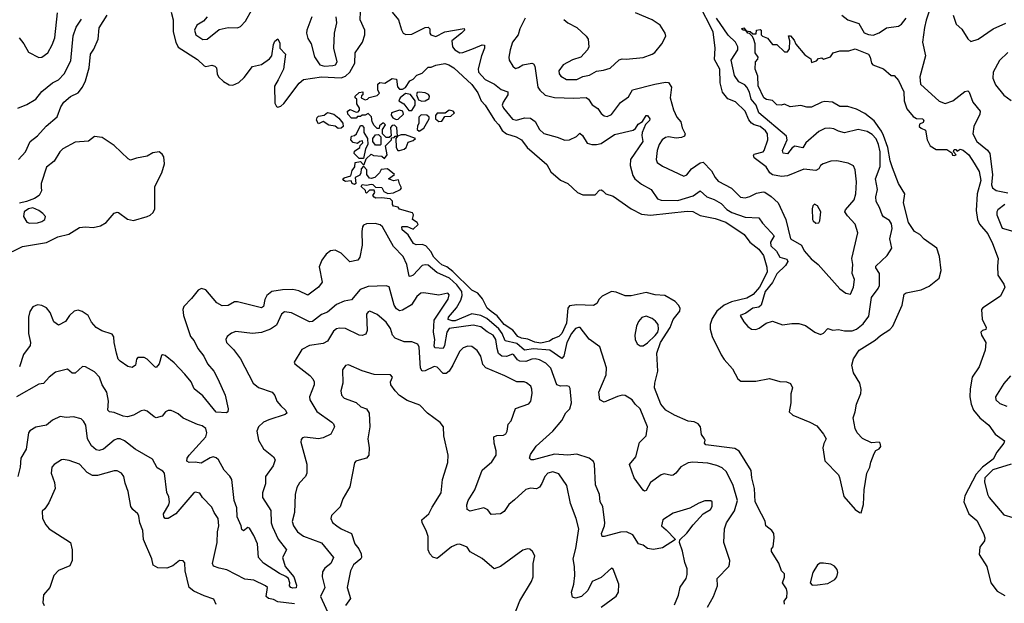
# Model space of a CAD drawing. Extents: x 2199565 to 2323334, y 894172 to 1018966.
# Tile 180 of 256: x 2228827 to 2235378, y 966200 to 970085. Entities that reach past the tile are written whole.
import ezdxf

# ---------------------------------------------------------------- set-up
doc = ezdxf.new("R2010")
doc.units = 0

msp = doc.modelspace()

# ---------------------------------------------------------------- linework, layer by layer
at = {"layer": '0CON10XD'}
for points in [[(2229834.4, 970135), (2229847.5, 970085), (2229848.8, 970005), (2229865.7, 969935), (2229881.2, 969901.2), (2230009.1, 969819.1), (2230055, 969778.6), (2230065, 969774.4), (2230105, 969781.2), (2230125.9, 969775.9), (2230135.4, 969765), (2230140.5, 969725), (2230150, 969705), (2230182.8, 969672.8), (2230221.4, 969651.4), (2230245, 969650), (2230285, 969667.1), (2230319.9, 969700.1), (2230375, 969774.4), (2230435, 969787.7), (2230490, 969825), (2230505.4, 969845), (2230515, 969920), (2230525, 969941.2), (2230545, 969957.5), (2230558.5, 969928.5), (2230557.1, 969895), (2230596, 969855), (2230583.1, 969755), (2230546.8, 969685), (2230523.3, 969643.3), (2230525, 969530), (2230535, 969506.7), (2230545, 969502.5), (2230565, 969510), (2230585, 969527.5), (2230687.2, 969662.8), (2230715, 969685.7), (2230835, 969705.4), (2230965, 969699), (2230995, 969709), (2231023.5, 969736.5), (2231055.7, 969795), (2231059.1, 969865), (2231108.2, 969935), (2231122.6, 969985), (2231122.5, 970015), (2231093.1, 970085), (2231098.8, 970245)], [(2228823.8, 969965), (2228855, 969923.3), (2228885, 969868), (2228955, 969832.9), (2228975, 969835.6), (2229014.3, 969865), (2229041.8, 969918.2), (2229059.5, 969965), (2229078.9, 970131.1)], [(2230075, 970103.8), (2230048.8, 970075), (2230005, 970048), (2229990, 970015), (2229998.6, 969985), (2230045, 969953.6), (2230075, 969955.6), (2230155, 970020), (2230215, 970032.9), (2230275, 970031.4), (2230295, 970039.2), (2230328.9, 970075), (2230370.3, 970149.7)], [(2231305.6, 970135), (2231347.5, 970085), (2231367, 970017), (2231379.2, 969995), (2231396.4, 969986.4), (2231435, 969988.5), (2231525, 970033.6), (2231545, 970035.6), (2231555.7, 970025), (2231556.5, 969995), (2231563.5, 969985), (2231595, 969972.7), (2231655, 970003.1), (2231785, 970025.8), (2231785.4, 970015), (2231767.3, 969995), (2231702.3, 969945), (2231707.1, 969905), (2231721.1, 969885), (2231755, 969865.4), (2231775, 969866.9), (2231847.1, 969892.9), (2231905, 969916.9), (2231920.6, 969915), (2231920.3, 969895), (2231899.5, 969845), (2231877.8, 969757.8), (2231880.7, 969735), (2231925, 969687.1), (2231986, 969656), (2232031, 969621), (2232074.6, 969604.6), (2232075.3, 969585), (2232042.7, 969535), (2232037.9, 969515), (2232047.1, 969495), (2232105, 969423.3), (2232133.2, 969416.8), (2232185, 969432.1), (2232225, 969429.5), (2232257.4, 969407.4), (2232285, 969352.9), (2232315, 969327.5), (2232403.8, 969303.8), (2232455, 969282.9), (2232485.5, 969284.5), (2232532.7, 969307.3), (2232555, 969328.6), (2232571.4, 969315), (2232602.1, 969262.1), (2232633.8, 969253.8), (2232665, 969253.1), (2232695, 969261.3), (2232785, 969320), (2232909.6, 969350.4), (2232925, 969360.6), (2232941.2, 969388.8), (2232971.7, 969408.3), (2232995, 969446.4), (2233005, 969447.5), (2233020.3, 969425), (2233017.2, 969412.8), (2232991.8, 969388.3), (2232969.3, 969335), (2232966.3, 969315), (2232972.5, 969275), (2232891.8, 969155), (2232888.2, 969115), (2232907, 969047), (2232920, 969025), (2232965, 968989.4), (2233029.2, 968955), (2233071.5, 968891.5), (2233095, 968883.2), (2233205, 968881.6), (2233308.1, 968911.9), (2233355, 968944.6), (2233399.1, 968905), (2233447.7, 968887.7), (2233495, 968860.3), (2233532, 968822), (2233565, 968802.5), (2233655, 968770.6), (2233745.4, 968765.4), (2233769.8, 968729.8), (2233827.6, 968667.6), (2233846.3, 968645), (2233823, 968605), (2233825, 968580), (2233861.6, 968545), (2233884.1, 968505), (2233931.3, 968491.3), (2233937, 968475), (2233921.5, 968448.5), (2233865, 968393.4), (2233834.9, 968335.1), (2233786.5, 968275), (2233761.4, 968185), (2233745, 968171.9), (2233705, 968163.8), (2233658.3, 968131.7), (2233620, 968115), (2233645, 968073.3), (2233672.4, 968042.4), (2233696.7, 968025), (2233725, 968023.3), (2233748.3, 968031.7), (2233793.3, 968065), (2233835, 968078.1), (2233903.2, 968053.2), (2233965, 968062.2), (2234011.9, 968061.9), (2234055, 968050), (2234118.8, 968005), (2234155, 967990), (2234175, 967998.8), (2234205, 968028.8), (2234237.7, 968017.7), (2234275, 968023.1), (2234315, 968013.5), (2234365.3, 968014.7), (2234395.8, 968025), (2234440.4, 968059.6)], [(2232447.3, 970087.3), (2232475, 970063.3), (2232533, 970033), (2232596.2, 969975), (2232608.8, 969955), (2232614, 969905), (2232605.6, 969884.4), (2232561.2, 969835), (2232505, 969818.5), (2232443.5, 969785), (2232414.5, 969745), (2232416.5, 969725), (2232427.9, 969707.9), (2232465, 969686.2), (2232535, 969685.9), (2232575, 969706.7), (2232618.8, 969715), (2232665, 969742.9), (2232712.1, 969747.9), (2232755, 969761.4), (2232815, 969818), (2232835, 969824.2), (2232862.5, 969822.5), (2232975, 969832.9), (2233036.2, 969855), (2233053.2, 969866.8), (2233100, 969925), (2233126, 969975), (2233122, 969995), (2233087.6, 970047.6), (2233035, 970084), (2232925, 970131.4)], [(2234045, 969090.8), (2233935, 969046.2), (2233895, 969040.9), (2233835, 969052.5), (2233818.9, 969065), (2233794.4, 969105), (2233713.1, 969165), (2233708.7, 969181.3), (2233715, 969190.8), (2233772.9, 969205), (2233781.6, 969215), (2233804.6, 969285), (2233801.8, 969325), (2233788.4, 969345), (2233755, 969374.2), (2233714.8, 969384.8), (2233696.1, 969396.1), (2233677.8, 969417.8), (2233655, 969475.3), (2233588.7, 969538.7), (2233538.1, 969558.1), (2233502.3, 969602.3), (2233488.2, 969665), (2233485.4, 969755), (2233450.6, 969820.6), (2233453.6, 969895), (2233441.9, 970005), (2233345, 970190)], [(2234876.1, 970136.1), (2234857.5, 970082.5), (2234848.1, 970031.9), (2234834.6, 969935), (2234854.6, 969845), (2234815.9, 969705), (2234820.9, 969655), (2234945, 969543.3), (2234985, 969527.3), (2235035, 969544.6), (2235115, 969606.7), (2235135, 969610.9), (2235145, 969603.1), (2235168.5, 969535), (2235218.5, 969475), (2235215.6, 969455), (2235176.5, 969373.5), (2235168.5, 969325), (2235195.9, 969275), (2235267.3, 969217.3), (2235283.1, 969193.1), (2235299.6, 969055), (2235294.1, 968985), (2235300, 968965), (2235325, 968948.4), (2235402.7, 968932.7)], [(2228815, 969495.8), (2228875, 969520), (2228933.8, 969555), (2228973, 969607), (2229044.7, 969665.3), (2229085, 969685.6), (2229122.2, 969725), (2229168, 969812), (2229183.2, 969976.8), (2229203.3, 970035), (2229237.5, 970087.5)], [(2228818.8, 969155), (2228864.5, 969205.5), (2228896, 969275), (2228945, 969311.5), (2229003.7, 969376.3), (2229075, 969438.5), (2229100, 969505), (2229120.8, 969535), (2229165, 969572.7), (2229215, 969597.8), (2229244.7, 969635.3), (2229265, 969678.8), (2229289.4, 969765), (2229298.9, 969855), (2229320.6, 969889.4), (2229348.9, 969955), (2229355, 970030), (2229408.9, 970115)], [(2230770.6, 970105), (2230738.1, 970015), (2230735.6, 969995), (2230745, 969960), (2230765.7, 969925), (2230788.3, 969838.3), (2230824.2, 969785), (2230855, 969774.7), (2230910.5, 969779.5), (2230928.6, 969785), (2230939.5, 969805), (2230917.3, 969895), (2230921.8, 969995), (2230937.9, 970065), (2230933.1, 970105)], [(2232189.1, 970095), (2232154.6, 970025), (2232143.5, 969985), (2232106.8, 969935), (2232090, 969885), (2232082.2, 969835), (2232084.5, 969814.5), (2232108, 969775), (2232125, 969760.8), (2232145, 969767.5), (2232175, 969785.4), (2232235, 969795.6), (2232245, 969792), (2232253.5, 969775), (2232275.5, 969635), (2232287.1, 969615), (2232323.5, 969583.5), (2232385, 969567.7), (2232515, 969561.8), (2232596.1, 969566.1), (2232612.2, 969555), (2232635, 969518.6), (2232673.1, 969493.1), (2232695, 969460.8), (2232715, 969445.8), (2232735, 969440), (2232765, 969454.4), (2232825, 969532.9), (2232878.3, 969571.7), (2232905, 969618.1), (2233052.5, 969655), (2233125, 969668.6), (2233145, 969666), (2233164, 969635), (2233155.6, 969565), (2233176.7, 969485), (2233200.5, 969435), (2233226.4, 969405), (2233233.9, 969365), (2233254.6, 969325), (2233249.9, 969310.1), (2233230.2, 969300.2), (2233195, 969297.3), (2233145, 969304.5), (2233125, 969300.4), (2233101.1, 969285), (2233080.8, 969255), (2233068.1, 969215), (2233061.1, 969155), (2233067.5, 969135), (2233105, 969110.5), (2233245, 969043.1), (2233265, 969052), (2233297, 969093), (2233355, 969131.8), (2233375, 969135.6), (2233429.3, 969079.3), (2233453.5, 969035), (2233475, 969009.5), (2233562.9, 968962.9), (2233624, 968904), (2233655, 968899.5), (2233685, 968907.5), (2233729.8, 968930.2), (2233775, 968938.9), (2233785, 968935.7), (2233827.8, 968907.8), (2233873.3, 968865), (2233925.4, 968755), (2233956.2, 968626.2), (2234029.1, 968585), (2234046.6, 968546.6), (2234093.6, 968493.6), (2234139.2, 968455), (2234285, 968293.1), (2234324.6, 968264.6), (2234355, 968258.8), (2234375.4, 968304.6), (2234381.1, 968355), (2234366.5, 968395), (2234370, 968455), (2234364.6, 968495), (2234404.4, 968665), (2234385, 968724), (2234335, 968778.1), (2234318.2, 968805), (2234321.6, 968818.4), (2234378.5, 968885), (2234391.2, 968925), (2234394.6, 969005), (2234385.5, 969085.5), (2234375, 969112), (2234339.8, 969129.8), (2234264, 969146), (2234225, 969142.3), (2234173.8, 969125), (2234156.5, 969113.5), (2234145, 969092.9), (2234125, 969081.2), (2234045, 969090.8)], [(2234440.4, 968059.6), (2234477.8, 968112.2), (2234495.4, 968235), (2234539.6, 968295), (2234547.7, 968315), (2234547.1, 968395), (2234522.5, 968432.5), (2234523.6, 968445), (2234599.4, 968515), (2234630, 968565), (2234616.5, 968625), (2234632, 968695), (2234628.7, 968725), (2234615, 968749.1), (2234575, 968772.3), (2234564.8, 968784.8), (2234548.8, 968835), (2234526.2, 968875), (2234522.7, 968905), (2234534.7, 968955), (2234520.3, 969025), (2234552.9, 969107.1), (2234552.2, 969205), (2234541.1, 969255), (2234525, 969292.4), (2234499.9, 969319.9), (2234465, 969340.5), (2234405.4, 969354.6), (2234315, 969331.9), (2234275, 969341.9), (2234245, 969358.6), (2234215, 969362.9), (2234185, 969361.4), (2234145, 969340.6), (2234058.9, 969265), (2234038.2, 969231.7), (2233985, 969242.8), (2233967.6, 969232.4), (2233935, 969190.9), (2233906.1, 969196.1), (2233902.2, 969215), (2233933.7, 969285), (2233928.5, 969308.5), (2233745.7, 969465), (2233726.5, 969515), (2233694, 969555), (2233682.7, 969602.7), (2233666.2, 969636.2), (2233652.1, 969652.1), (2233611, 969671), (2233583, 969713), (2233561.3, 969815), (2233605, 969884.3), (2233605.3, 969905), (2233589.3, 969935), (2233541.8, 969981.8), (2233463.5, 970095)], [(2234297.5, 970115), (2234336.2, 970085), (2234410, 970060), (2234445, 969998.1), (2234475, 969985.5), (2234505, 969982.1), (2234545, 969996.5), (2234595, 970030), (2234675, 970041.1), (2234695, 970054.5), (2234724.8, 970095.2)], [(2235038.1, 970115), (2235059.2, 970055), (2235095, 970021.2), (2235135, 969956.7), (2235155, 969940), (2235205, 969955.8), (2235305, 970024.3), (2235387.6, 970062.4)], [(2231280, 969025), (2231320, 969055), (2231275, 969092.5), (2231233, 969087), (2231220, 969065), (2231190, 969035), (2231165, 969027.5), (2231155, 969030), (2231137.5, 969055), (2231137.5, 969085), (2231115, 969110), (2231098.3, 969091.7), (2231097.5, 969065), (2231090, 969050), (2231060, 969035), (2231062.5, 968995), (2231055, 968987.5), (2231040, 968995), (2231031.7, 969011.7), (2230995, 969007.5), (2230982.5, 969015), (2230977.5, 969025), (2230985, 969032.5), (2231030, 969045), (2231039.3, 969080.7), (2231057.5, 969105), (2231060, 969135), (2231095, 969140), (2231111.7, 969121.7), (2231118.3, 969121.7), (2231131.7, 969158.3), (2231165, 969190), (2231181.7, 969181.7), (2231236.4, 969176.4), (2231255, 969160), (2231272.5, 969185), (2231260, 969245), (2231300, 969285), (2231301.7, 969298.3), (2231318.3, 969301.7), (2231325, 969310), (2231340, 969310), (2231336.4, 969366.4), (2231321.7, 969381.7), (2231305, 969380), (2231293, 969367), (2231298.3, 969311.7), (2231285, 969300), (2231265, 969300), (2231240, 969325), (2231240, 969355), (2231260, 969385), (2231250, 969395), (2231243, 969397), (2231221.7, 969378.3), (2231218.3, 969361.7), (2231205, 969360), (2231185, 969380), (2231172.5, 969405), (2231168.3, 969438.3), (2231145, 969460), (2231125, 969450), (2231105, 969450), (2231095, 969440), (2231075, 969440), (2231065, 969430), (2231035, 969430), (2231010, 969455), (2231007.5, 969475), (2231025, 969487.5), (2231065, 969470), (2231078.3, 969471.7), (2231088.3, 969481.7), (2231087, 969497), (2231070, 969525), (2231070, 969555), (2231060, 969565), (2231060, 969575), (2231085, 969600), (2231110, 969605), (2231110, 969585), (2231101.7, 969578.3), (2231100, 969565), (2231125, 969552.5), (2231140, 969555), (2231153, 969567), (2231205, 969580), (2231220, 969595), (2231210, 969615), (2231210, 969655), (2231223.6, 969666.4), (2231257, 969663), (2231305, 969692.5), (2231335, 969690), (2231341.7, 969638.3), (2231355, 969622.5), (2231375, 969622.5), (2231395, 969632.5), (2231421.7, 969678.3), (2231445, 969690), (2231470, 969715), (2231505, 969730), (2231545, 969770), (2231565, 969770), (2231595, 969783.3), (2231655, 969794), (2231683.3, 969785), (2231716.2, 969765), (2231835, 969654), (2231875, 969598), (2231898, 969545), (2231925, 969516), (2231985.9, 969415.9), (2232015, 969384.3), (2232037.5, 969347.5), (2232065.9, 969325.9), (2232130.8, 969305), (2232165, 969286.2), (2232203.8, 969233.8), (2232335, 969120), (2232361.8, 969071.8), (2232425, 969017.5), (2232473.6, 968993.6), (2232538.8, 968935), (2232575, 968918.8), (2232655, 968920), (2232685, 968950), (2232695, 968952.5), (2232705.9, 968945.9), (2232726.4, 968926.4), (2232775, 968910), (2232895, 968826.8), (2232965, 968791.3), (2233025, 968783), (2233269.2, 968809.2), (2233305, 968807.5), (2233355, 968782.2), (2233455, 968761.8), (2233525, 968737.9), (2233647.8, 968655), (2233685, 968604.2), (2233745, 968557.1), (2233775.5, 968515), (2233798.1, 968438.1), (2233799.7, 968405), (2233749.2, 968305), (2233706.4, 968255), (2233665, 968232.2), (2233562.4, 968207.6), (2233515.3, 968185), (2233465.7, 968144.3), (2233435.3, 968095), (2233422.2, 968055), (2233420.3, 968025), (2233435.3, 967975.3), (2233495, 967852.9), (2233515, 967821.9), (2233570.4, 967760.4), (2233604.4, 967694.4), (2233625, 967678), (2233725, 967677.5), (2233815, 967696), (2233885, 967676.2), (2233930, 967675), (2233955, 967662.5), (2233970, 967635), (2233957.5, 967595), (2233957.5, 967535), (2233946.9, 967475), (2233972.4, 967452.4), (2234085, 967406.5), (2234130.7, 967380.7), (2234175.8, 967325), (2234192.5, 967295), (2234176.8, 967263.2), (2234171.1, 967235), (2234185, 967148.8), (2234274.5, 967054.5), (2234282.7, 967037.3), (2234311.3, 966911.3), (2234386.7, 966825), (2234415, 966803.3), (2234425, 966802.5), (2234442, 966858), (2234445.6, 966955), (2234463.1, 967065), (2234484.2, 967105), (2234490.3, 967139.7), (2234512.3, 967197.7), (2234524.1, 967215.9), (2234545, 967227.5), (2234556.4, 967243.6), (2234553.3, 967265), (2234545, 967273.3), (2234495, 967267.5), (2234435, 967296.4), (2234399.3, 967335), (2234385.5, 967364.5), (2234371.9, 967435), (2234386.4, 967475), (2234394.2, 967525), (2234422.7, 967597.3), (2234425.9, 967624.1), (2234417.6, 967665), (2234374.6, 967735), (2234364, 967785), (2234375, 967827.5), (2234413.1, 967885), (2234519, 967951), (2234555, 967983.3), (2234617.6, 968022.4), (2234636.7, 968045), (2234698.9, 968185), (2234711.6, 968258.4), (2234725, 968266.5), (2234825, 968286.6), (2234878.3, 968311.7), (2234945.2, 968364.8), (2234957.6, 968415), (2234947.8, 968507.8), (2234930.6, 968565), (2234844.8, 968624.8), (2234815.4, 968655.4), (2234781.9, 968675), (2234741.5, 968735), (2234708.8, 968865), (2234715.6, 968925.6), (2234674.7, 968994.7), (2234635, 969098), (2234620, 969145), (2234604.4, 969234.4), (2234574.3, 969315), (2234562, 969342), (2234512.6, 969412.6), (2234449.4, 969459.4), (2234395, 969489.4), (2234336.3, 969506.3), (2234285, 969507.1), (2234235.6, 969535.6), (2234185, 969541.2), (2234163.2, 969536.8), (2234095, 969502.9), (2234065, 969502), (2234025, 969513.8), (2233954.1, 969504.1), (2233915, 969522.5), (2233893.6, 969516.4), (2233865, 969518.8), (2233835, 969546.7), (2233795, 969553.3), (2233779.2, 969565), (2233741.2, 969645), (2233738, 969708), (2233720.8, 969755), (2233722.5, 969805), (2233738.3, 969821.7), (2233740, 969835), (2233720.8, 969865), (2233720, 969925), (2233712, 969952), (2233703, 969973), (2233683.3, 969993.3), (2233672.5, 969995), (2233660, 970010), (2233640, 970015), (2233630, 970025), (2233645, 970030), (2233660, 970010), (2233687, 970007), (2233705, 969990), (2233728.3, 969991.7), (2233730, 970015), (2233755, 970020), (2233760, 970015), (2233760, 969985), (2233770, 969975), (2233803, 969963), (2233835, 969920), (2233865, 969920), (2233915, 969870), (2233935, 969870), (2233949.3, 969890.7), (2233951.2, 969945), (2233942.5, 969977.5), (2233955, 969976.7), (2233979.5, 969949.5), (2233991.7, 969921.7), (2234050.7, 969850.7), (2234090, 969825), (2234095, 969800), (2234128.3, 969811.7), (2234143, 969827), (2234165, 969830), (2234175, 969822.5), (2234221.7, 969838.3), (2234240, 969865), (2234285, 969878), (2234345, 969878), (2234385, 969890), (2234475, 969856), (2234485.8, 969835.8), (2234493.8, 969795), (2234504.1, 969784.1), (2234575, 969756.7), (2234625, 969712.5), (2234645, 969712.5), (2234675, 969680), (2234708.9, 969605), (2234712, 969545), (2234730.5, 969490.5), (2234771.3, 969441.3), (2234795, 969427.1), (2234835, 969425.8), (2234843.3, 969415), (2234839.3, 969400.7), (2234815, 969390), (2234812.5, 969375), (2234825, 969362.5), (2234855, 969350), (2234866.1, 969286.1), (2234886.1, 969246.1), (2234925, 969221.2), (2234995, 969220), (2235028.3, 969198.3), (2235033.6, 969183.6), (2235045, 969180), (2235057.5, 969185), (2235040, 969205), (2235045, 969220), (2235055, 969220), (2235065, 969210), (2235085, 969222.5), (2235105, 969216), (2235141.4, 969185), (2235178.8, 969128.8), (2235211.2, 969075), (2235222.1, 969015), (2235198.9, 968925), (2235192.3, 968815), (2235200.9, 968755), (2235213, 968723), (2235269.4, 968659.4), (2235300.9, 968595), (2235338.4, 968495), (2235332.8, 968445), (2235336.5, 968385), (2235375.6, 968325), (2235382.5, 968305), (2235353.3, 968245), (2235235, 968165.7), (2235227.1, 968155), (2235231.2, 968091.2), (2235257.5, 968035), (2235255, 968023.3), (2235233.9, 968016.1), (2235223.3, 968005), (2235226.7, 967985), (2235256, 967935), (2235252, 967885), (2235210.6, 967775), (2235164.7, 967705.3), (2235151.9, 967628.1), (2235150, 967575), (2235158.9, 967525), (2235173.8, 967485), (2235215, 967434.6), (2235275, 967385.5), (2235316.7, 967326.7), (2235380.7, 967280.7), (2235376, 967265), (2235329.6, 967205), (2235305, 967160), (2235234.1, 967105.9), (2235191.2, 967058.8), (2235115.5, 966915), (2235108.6, 966875), (2235141.4, 966795), (2235195, 966752), (2235240.6, 966665), (2235248.1, 966635), (2235245.8, 966615), (2235215.7, 966574.3), (2235210.4, 966525), (2235262.3, 966445), (2235289.8, 966335), (2235330.3, 966280.3), (2235381.4, 966251.4)], [(2235402.7, 969867.3), (2235347.5, 969812.5), (2235304.8, 969735.2), (2235302.9, 969695), (2235320.7, 969650.7), (2235375, 969582.2), (2235425, 969547.5)], [(2231435, 969480), (2231457.5, 969515), (2231457.5, 969545), (2231426.4, 969586.4), (2231395, 969592.5), (2231357.5, 969565), (2231350, 969545), (2231382.5, 969525), (2231415, 969480), (2231435, 969480)], [(2231501.7, 969541.7), (2231525, 969543.8), (2231550.7, 969559.3), (2231553.3, 969575), (2231545.9, 969585.9), (2231525, 969598.8), (2231486.7, 969603.3), (2231470.7, 969599.3), (2231467.5, 969585), (2231480.7, 969550.7), (2231501.7, 969541.7)], [(2231330.7, 969420.7), (2231345, 969423.3), (2231380, 969455), (2231377, 969477), (2231355, 969483.3), (2231300, 969465), (2231298.3, 969448.3), (2231310.7, 969430.7), (2231330.7, 969420.7)], [(2231615, 969407.5), (2231635, 969410), (2231655, 969440), (2231695, 969442.5), (2231720, 969465), (2231710, 969475), (2231685, 969482.5), (2231657, 969463), (2231605, 969462.5), (2231593, 969447), (2231592.5, 969425), (2231615, 969407.5)], [(2230945, 969360), (2230925, 969376.7), (2230883, 969383), (2230845, 969407.5), (2230815, 969392.5), (2230801.2, 969415), (2230806.4, 969433.6), (2230815, 969442.5), (2230851.7, 969448.3), (2230875, 969467.5), (2230917, 969457), (2230950, 969430), (2230977, 969397), (2230980, 969375), (2230965, 969362.5), (2230945, 969360)], [(2231485, 969342.5), (2231515, 969362.5), (2231552.5, 969425), (2231552.5, 969435), (2231535, 969450), (2231498.3, 969451.7), (2231483, 969437), (2231482.5, 969395), (2231473.6, 969376.4), (2231472.5, 969355), (2231485, 969342.5)], [(2231115, 969160), (2231085, 969160), (2231052.5, 969195), (2231055, 969210), (2231090, 969235), (2231091.7, 969248.3), (2231110, 969265), (2231108.3, 969278.3), (2231090, 969275), (2231075, 969260), (2231045, 969267.5), (2231030, 969285), (2231035, 969310), (2231055, 969313.3), (2231067.5, 969325), (2231095, 969380), (2231105, 969380), (2231117, 969367), (2231117.5, 969335), (2231140, 969295), (2231142.5, 969255), (2231127.5, 969225), (2231115, 969160)], [(2228715, 968510), (2228844.3, 968575.8), (2229005, 968601.8), (2229080.1, 968639.9), (2229153.7, 968656.3), (2229225, 968700.8), (2229265.4, 968705.4), (2229315, 968701.2), (2229365, 968712), (2229403.1, 968735), (2229455, 968796), (2229475, 968804.2), (2229485, 968800.8), (2229545, 968757.9), (2229585, 968747.9), (2229675, 968774.2), (2229695, 968782.9), (2229715, 968802.5), (2229725.9, 968825), (2229725.3, 968974.7), (2229772.5, 969065), (2229791.1, 969125), (2229785, 969172), (2229775, 969189.4), (2229755, 969204.4), (2229712.5, 969197.5), (2229674.1, 969175.9), (2229605, 969164), (2229565, 969150), (2229547.7, 969157.7), (2229455, 969248.1), (2229375, 969301.5), (2229325, 969307.5), (2229285, 969275.6), (2229195, 969269.3), (2229113.7, 969226.3), (2229093.2, 969205), (2229056.3, 969143.7), (2229005, 969103.1), (2228969.1, 968995), (2228970.5, 968969.5), (2228972.7, 968945), (2228956, 968915), (2228926.1, 968895), (2228872.9, 968875), (2228825, 968864)], [(2231225, 969250), (2231195, 969250), (2231177.5, 969275), (2231177.5, 969295), (2231195, 969317.5), (2231215, 969320), (2231230, 969305), (2231230, 969255), (2231225, 969250)], [(2231355, 969213.8), (2231386.1, 969223.9), (2231397.5, 969235), (2231410.7, 969269.3), (2231445, 969280), (2231460, 969295), (2231395, 969317.5), (2231365, 969317.5), (2231340, 969310), (2231330, 969295), (2231331.2, 969235), (2231342.5, 969215), (2231355, 969213.8)], [(2233916.7, 966195), (2233913.3, 966215), (2233931.7, 966238.3), (2233932.5, 966275), (2233930, 966295), (2233902.5, 966335), (2233916.2, 966373.8), (2233916.2, 966395), (2233896.7, 966415), (2233877.9, 966467.9), (2233830, 966545), (2233828.3, 966561.7), (2233840, 966575), (2233847.5, 966635), (2233843.8, 966665), (2233832.2, 966685), (2233790.6, 966715), (2233786.9, 966746.9), (2233762.3, 966792.3), (2233720, 966875), (2233715.7, 966965), (2233698.3, 967035), (2233694.3, 967084.3), (2233613.2, 967213.2), (2233585, 967229.7), (2233393.3, 967255), (2233384, 967265), (2233388, 967285), (2233384, 967295), (2233363.1, 967323.1), (2233357.5, 967375), (2233341.8, 967395), (2233315, 967407.1), (2233275, 967413.3), (2233185, 967451.4), (2233126.2, 967486.2), (2233092.9, 967525), (2233051.2, 967635), (2233052.7, 967665), (2233073.3, 967745), (2233066.3, 967865), (2233090.7, 967935), (2233154.7, 968035.3), (2233175, 968089.5), (2233218.4, 968145), (2233221.2, 968165), (2233211.1, 968185), (2233188, 968208), (2233119.3, 968249.3), (2233055, 968254.4), (2232995, 968269.4), (2232896.4, 968246.4), (2232855, 968246.7), (2232795, 968271.2), (2232765, 968276), (2232702.5, 968245), (2232683.3, 968225), (2232667.5, 968195), (2232645, 968181.2), (2232535, 968187.8), (2232485, 968179.1), (2232473.8, 968165), (2232466, 968065), (2232434.7, 967995), (2232415, 967975.3), (2232375, 967960.9), (2232351.9, 967945), (2232295, 967932), (2232255, 967937.3), (2232208.8, 967958.8), (2232165.3, 967964.7), (2232142.1, 967975), (2232108.7, 968018.7), (2232050.8, 968055), (2232004.1, 968114.1), (2231965, 968141.6), (2231936.9, 968165), (2231905.6, 968225.6), (2231875, 968263.8), (2231835, 968284), (2231707.9, 968407.9), (2231669.1, 968439.1), (2231635, 968453.1), (2231615, 968470.5), (2231581.8, 968505), (2231561.8, 968541.8), (2231529.1, 968579.1), (2231505, 968589.2), (2231465, 968587.1), (2231447.5, 968595), (2231412.3, 968652.3), (2231372.5, 968685), (2231370, 968705), (2231375, 968707.5), (2231405, 968707.5), (2231445, 968690), (2231478.3, 968721.7), (2231472.5, 968735), (2231440, 968755), (2231447.5, 968785), (2231439.5, 968799.5), (2231355, 968822.5), (2231345, 968837.5), (2231315, 968842.5), (2231307.5, 968855), (2231307, 968877), (2231291.7, 968891.7), (2231235, 968900), (2231197, 968897), (2231185, 968902.5), (2231177.5, 968915), (2231190, 968935), (2231185, 968950), (2231155, 968950), (2231135, 968930), (2231130, 968935), (2231128.3, 968948.3), (2231100, 968975), (2231105, 968986.7), (2231135, 968982.5), (2231165, 968990), (2231177, 968987), (2231195, 968970), (2231237, 968967), (2231250.7, 968940.7), (2231277, 968927), (2231315, 968933.3), (2231360, 968955), (2231367.5, 968965), (2231353, 968993), (2231348.3, 969018.3), (2231315, 969013.3), (2231280, 969025)], [(2228891.3, 968731.3), (2228945, 968733.5), (2228975, 968740.9), (2228993.1, 968755), (2228997.5, 968775), (2228980.6, 968795), (2228954.4, 968815), (2228915, 968832.6), (2228885, 968826.8), (2228856.8, 968805), (2228851.2, 968775), (2228875, 968737.5), (2228891.3, 968731.3)], [(2234125, 968730), (2234145, 968733.3), (2234152, 968745), (2234157.1, 968805), (2234136.2, 968845), (2234115, 968856.2), (2234104.1, 968845.9), (2234100, 968825), (2234102.9, 968755), (2234106, 968745), (2234125, 968730)], [(2235381.5, 968855), (2235335, 968819.4), (2235327.9, 968805), (2235328.5, 968785), (2235365, 968698.1), (2235435, 968676.4)], [(2233403.2, 966175), (2233444.5, 966245), (2233470.6, 966315), (2233467.5, 966365), (2233545.8, 966444.2), (2233550.5, 966459.5), (2233552, 966485), (2233511.4, 966605), (2233517.5, 966695), (2233530.5, 966735), (2233584.2, 966815.8), (2233603.2, 966885), (2233573.8, 966985), (2233530.4, 967075), (2233502.1, 967102.1), (2233465, 967118.2), (2233405, 967132.5), (2233305, 967138.4), (2233275, 967133.9), (2233225, 967108.9), (2233192.5, 967065), (2233175, 967052.9), (2233165, 967050), (2233115, 967061.1), (2233096.2, 967055), (2233025, 967002.9), (2232995, 966950.8), (2232985, 966947.1), (2232975, 966952.9), (2232916.2, 967035), (2232884.3, 967124.3), (2232925.8, 967175), (2232950.6, 967269.4), (2232996.2, 967315), (2233004.2, 967375), (2232955, 967494.3), (2232922, 967525), (2232902.5, 967555), (2232855, 967583.8), (2232835, 967586), (2232805, 967577.5), (2232715, 967538.8), (2232686.7, 967555), (2232681.4, 967605), (2232729.8, 967720.2), (2232732.1, 967767.9), (2232686.3, 967906.3), (2232615, 967957.5), (2232556.7, 968035), (2232545, 968036.9), (2232525, 968028.5), (2232498.8, 967995), (2232468.4, 967935), (2232447.6, 967845), (2232435, 967829.5), (2232354.1, 967884.1), (2232245, 967893.8), (2232185, 967885.7), (2232135, 967930), (2232057.3, 967947.3), (2232037.9, 967995), (2232015, 968027.5), (2231934.8, 968095), (2231895, 968115.7), (2231835, 968126.5), (2231725, 968080), (2231705, 968079.1), (2231678, 968088), (2231680.2, 968105), (2231733.1, 968166.9), (2231761.6, 968218.4), (2231771.4, 968248.6), (2231769.3, 968275), (2231735, 968318.8), (2231685.9, 968365), (2231602.2, 968402.2), (2231545, 968451.6), (2231525, 968453.9), (2231505, 968447.5), (2231445.2, 968384.8), (2231425, 968375.6), (2231418.1, 968378.1), (2231402.2, 968455), (2231379.4, 968509.4), (2231314.5, 968575), (2231240.9, 968705), (2231225, 968718.6), (2231191.1, 968728.9), (2231133.8, 968726.2), (2231115, 968717.3), (2231107.1, 968705), (2231102.5, 968675), (2231106.2, 968585), (2231090.5, 968505), (2231075.8, 968485), (2231023.8, 968473.8), (2230965, 968531.4), (2230925, 968550), (2230895, 968545.7), (2230865, 968523.8), (2230836.6, 968483.4), (2230819.4, 968440.6), (2230838.7, 968338.7), (2230815.9, 968304.1), (2230745, 968250.5), (2230685, 968280.7), (2230645, 968289.4), (2230575, 968287.4), (2230503.9, 968276.1), (2230470.5, 968249.5), (2230458, 968222), (2230448.9, 968175), (2230435, 968167.8), (2230275, 968207.8), (2230255, 968205.6), (2230215, 968182.5), (2230175, 968180), (2230139.5, 968199.5), (2230065, 968285.6), (2230035.5, 968294.5), (2230014.7, 968285.3), (2229970.8, 968229.2), (2229917.8, 968175), (2229911.2, 968155), (2229916.1, 968115), (2229963.9, 967975), (2229986.9, 967946.9), (2230011.1, 967895), (2230051.3, 967845), (2230075.4, 967795), (2230118.9, 967745), (2230144.6, 967694.6), (2230194.2, 967585), (2230214.4, 967495), (2230211.2, 967475), (2230202.5, 967467.5), (2230135, 967471.9), (2230045, 967581.5), (2229988.2, 967628.2), (2229967.5, 967675), (2229925.4, 967725), (2229855, 967800), (2229795, 967848.6), (2229776.4, 967853.6), (2229771.2, 967848.8), (2229754.2, 967795), (2229735, 967770), (2229725, 967773.8), (2229675.8, 967825), (2229654.3, 967835.7), (2229613.2, 967836.8), (2229604, 967825), (2229596.2, 967785), (2229575, 967770), (2229547.3, 967777.3), (2229495, 967812), (2229482.5, 967825), (2229470.6, 967865), (2229454.5, 967935), (2229453, 967973), (2229441.7, 967991.7), (2229374.1, 968014.1), (2229335.4, 968035.4), (2229305, 968070.8), (2229281.4, 968115), (2229242.5, 968142.5), (2229215, 968150.8), (2229190, 968145), (2229158.8, 968115), (2229132, 968075), (2229085, 968051.2), (2229053.5, 968073.5), (2229029.1, 968135), (2229005, 968166.2), (2228975, 968182.1), (2228945, 968187.1), (2228915, 968172.7), (2228895, 968141.5), (2228885.9, 968105), (2228885.2, 967995), (2228898.5, 967935), (2228896.5, 967915), (2228851.8, 967855), (2228826.2, 967775)], [(2233185, 966190), (2233211.1, 966255), (2233222.2, 966307.8), (2233262.5, 966365), (2233267.9, 966392.1), (2233269.1, 966429.1), (2233251.7, 966471.7), (2233237, 966547), (2233217.5, 966605), (2233218.3, 966621.7), (2233265, 966666.2), (2233308.5, 966721.5), (2233373.6, 966796.4), (2233422.5, 966825), (2233435.5, 966845), (2233435, 966876), (2233425, 966882), (2233385, 966882), (2233345, 966866.9), (2233286.6, 966833.4), (2233175, 966800.8), (2233106.7, 966755), (2233096.7, 966715), (2233129.3, 966689.3), (2233190, 966625), (2233105, 966568.8), (2233045, 966557.5), (2233004.1, 966564.1), (2232975, 966586), (2232943.3, 966595), (2232905.7, 966655), (2232865, 966675.5), (2232825, 966672.5), (2232715, 966643.4), (2232702, 966645), (2232697.9, 966665), (2232718.8, 966715), (2232720.9, 966735), (2232707.1, 966845), (2232689.4, 966875), (2232685.7, 966925), (2232658.7, 966988.7), (2232652.5, 967125), (2232644.2, 967144.2), (2232616.4, 967166.4), (2232535, 967191.8), (2232475, 967186.4), (2232385, 967192.8), (2232245, 967154.5), (2232230, 967155), (2232218, 967165), (2232225, 967190), (2232264.2, 967245), (2232374.3, 967345.7), (2232435, 967417.3), (2232461.7, 967468.3), (2232487.1, 967495), (2232498.2, 967535), (2232489.5, 967629.5), (2232482.7, 967642.7), (2232468.1, 967648.1), (2232425, 967645.6), (2232401.4, 967655), (2232361.6, 967765), (2232328.3, 967798.3), (2232285, 967820.8), (2232256.5, 967826.5), (2232235, 967825.2), (2232195, 967809.2), (2232155, 967811.4), (2232139.7, 967819.7), (2232115, 967854.5), (2232105, 967858.5), (2232065, 967843.6), (2232035, 967844.2), (2232011.9, 967861.9), (2232004.4, 967895.6), (2231994.4, 967955), (2231976.5, 967985), (2231937, 968007), (2231895, 968041.1), (2231845, 968052), (2231685, 968029.3), (2231669.3, 968005), (2231654.5, 967915.5), (2231645, 967895.5), (2231589.6, 967899.6), (2231584.3, 967914.3), (2231588.5, 967955), (2231581, 968005), (2231585.1, 968084.9), (2231677.1, 968225), (2231684.1, 968254.1), (2231675, 968263.8), (2231615, 968250.5), (2231515, 968267.1), (2231495, 968263.5), (2231468.8, 968241.2), (2231433.5, 968186.5), (2231375, 968150.4), (2231355, 968147.1), (2231335, 968160.4), (2231318.7, 968185), (2231285, 968306.2), (2231265, 968314.2), (2231145, 968308.5), (2231092.2, 968287.8), (2231035, 968220), (2230985, 968211.5), (2230935, 968187.9), (2230875, 968138.2), (2230835, 968121.6), (2230775, 968076.1), (2230754.2, 968074.2), (2230635, 968132.9), (2230589.7, 968140.3), (2230568.1, 968125), (2230535, 968051.9), (2230495, 968024.4), (2230435, 968002.2), (2230375.7, 967995.7), (2230265, 968008.9), (2230235, 967998.1), (2230207.5, 967975), (2230199.2, 967955), (2230202, 967935), (2230248.5, 967888.5), (2230296.6, 967826.6), (2230379.4, 967665), (2230415, 967635.6), (2230507.5, 967605), (2230523.8, 967583.8), (2230536.9, 967545), (2230564.6, 967514.6), (2230595.8, 967485), (2230603.3, 967465), (2230593.9, 967456.1), (2230485, 967422), (2230450, 967405), (2230416.5, 967375), (2230405.5, 967345), (2230416.2, 967286.2), (2230448, 967228), (2230515.4, 967175.4), (2230525.6, 967155), (2230512.5, 967115), (2230461.8, 967045), (2230462.2, 966995), (2230441.5, 966935), (2230443.3, 966905), (2230498.1, 966818.1), (2230501, 966735), (2230508.7, 966708.7), (2230546.8, 966626.8), (2230601.2, 966555), (2230575.8, 966505), (2230592.5, 966445), (2230650.8, 966375), (2230668.5, 966321.5), (2230666.2, 966303.8), (2230645, 966300), (2230631.1, 966305), (2230622.7, 966315), (2230623.9, 966336.1), (2230614.7, 966365), (2230598.6, 966378.6), (2230555, 966397.5), (2230448, 966468), (2230415.6, 966505), (2230408.8, 966595), (2230385, 966650.6), (2230355, 966700), (2230345, 966704), (2230315, 966683.1), (2230305, 966691.2), (2230301.2, 966715), (2230274.1, 966775), (2230271.2, 966835), (2230254.5, 966884.5), (2230237.2, 967025), (2230225.6, 967045.6), (2230186.8, 967086.8), (2230148.5, 967155), (2230135, 967167.7), (2230115, 967174), (2230095, 967169.1), (2230035, 967133.2), (2229995, 967139.8), (2229955, 967137.7), (2229939.4, 967145), (2229941.6, 967165), (2229954.7, 967185), (2230065, 967307.5), (2230072.2, 967335), (2230065, 967363.8), (2230041.7, 967381.7), (2230009.1, 967389.1), (2229915, 967432.5), (2229880.7, 967460.7), (2229853.7, 967473.7), (2229835, 967484.2), (2229815, 967484.3), (2229796.4, 967473.6), (2229773.8, 967445), (2229735, 967435.5), (2229720.7, 967440.7), (2229675, 967478.1), (2229655, 967485.5), (2229635, 967481.5), (2229585, 967452.1), (2229545, 967442.2), (2229515, 967445.9), (2229455, 967470.4), (2229423.3, 967475), (2229413.3, 967485), (2229417.8, 967545), (2229405.5, 967605), (2229376.5, 967655), (2229358.1, 967705), (2229325, 967740), (2229265, 967772.9), (2229245, 967775.8), (2229195, 967731.4), (2229175, 967732.9), (2229145, 967758.8), (2229065, 967737.5), (2229022, 967705), (2228985, 967663.3), (2228955, 967658), (2228806, 967575)], [(2232695, 966173.1), (2232795, 966247.1), (2232811.1, 966275), (2232812.4, 966327.6), (2232775, 966426.7), (2232765, 966433.3), (2232695, 966370.6), (2232635.4, 966344.6), (2232608, 966285), (2232565.7, 966244.3), (2232525, 966232.9), (2232505, 966240), (2232497.8, 966275), (2232513.5, 966326.5), (2232520, 966385), (2232519.5, 966445), (2232508.5, 966495), (2232527.3, 966565), (2232546.5, 966695), (2232528.8, 966765), (2232492.8, 966865), (2232468.2, 966985), (2232415, 967061.8), (2232375, 967075.9), (2232341.4, 967065), (2232320.4, 967045), (2232301.9, 966998.1), (2232285, 966973.1), (2232265, 966962.5), (2232225, 966965.6), (2232195, 966957.1), (2232118.3, 966888.3), (2232082.1, 966857.9), (2232049.8, 966810.2), (2232025, 966796), (2231965, 966791.2), (2231942.1, 966822.1), (2231915, 966835.7), (2231825, 966814.2), (2231804, 966825), (2231802.5, 966855), (2231812, 966885), (2231855.3, 966954.7), (2231904.4, 967085), (2231968.3, 967141.7), (2231996.2, 967185), (2231997.3, 967215), (2231984.6, 967265.4), (2231982.4, 967307.6), (2232002.6, 967317.4), (2232045, 967318.6), (2232061.9, 967328.1), (2232070.8, 967345), (2232078, 967392), (2232096.7, 967415), (2232125, 967496.2), (2232215, 967528), (2232227.5, 967545), (2232235.7, 967595.7), (2232235.6, 967625), (2232227.5, 967645), (2232198.3, 967668.3), (2232183.9, 967673.9), (2232134.2, 967674.2), (2232053.8, 967715), (2231927.4, 967767.4), (2231908.7, 967788.7), (2231894.4, 967844.4), (2231871.7, 967881.7), (2231835, 967908.9), (2231807.9, 967912.1), (2231778.6, 967901.4), (2231753.6, 967875), (2231709.6, 967785), (2231684.6, 967745), (2231665, 967729.6), (2231645, 967728.5), (2231605, 967770.9), (2231585, 967777.1), (2231525, 967747.9), (2231505, 967745.6), (2231494.1, 967764.1), (2231485.3, 967905), (2231475.4, 967925.4), (2231435, 967941.1), (2231385, 967939.5), (2231325, 967963.8), (2231308.1, 967985), (2231295, 968028.1), (2231265, 968070.5), (2231205, 968122.5), (2231156.4, 968143.6), (2231145, 968140), (2231134.4, 968125), (2231139.6, 968015), (2231128.9, 967991.1), (2231105, 967982.7), (2231085, 967985.4), (2230995, 968028.2), (2230955, 968031.9), (2230935, 968026.9), (2230915, 968011.9), (2230875.9, 967944.1), (2230845, 967928.9), (2230755, 967915.6), (2230705, 967890), (2230653.8, 967805), (2230656.7, 967795), (2230757, 967717), (2230777.1, 967695), (2230785.6, 967675), (2230785.6, 967655), (2230755.6, 967575), (2230758.2, 967555), (2230805, 967476.5), (2230902.9, 967405), (2230914.2, 967395), (2230920.8, 967375), (2230897.5, 967325), (2230845, 967301.8), (2230815, 967295.4), (2230725, 967305.6), (2230709.1, 967300.9), (2230699.7, 967290.3), (2230697.7, 967272.3), (2230736.7, 967126.7), (2230736.7, 967065), (2230729.2, 967045), (2230688, 967002), (2230671.4, 966971.4), (2230660, 966925), (2230655.5, 966805), (2230640.6, 966745)], [(2232975, 967913.8), (2233005, 967933.1), (2233055, 967982.4), (2233071.9, 968005), (2233078.1, 968025), (2233074.7, 968054.7), (2233058.4, 968078.4), (2233035, 968096.2), (2232995, 968110.9), (2232967, 968103), (2232945, 968075.8), (2232932, 968045), (2232919.5, 967985), (2232921.1, 967955), (2232935, 967928), (2232955, 967914.4), (2232975, 967913.8)], [(2232120, 966125), (2232155, 966216.7), (2232231.9, 966345), (2232244.4, 966375.6), (2232244.3, 966465), (2232253.8, 966515), (2232240, 966545), (2232220.7, 966560.7), (2232205, 966563.3), (2232175, 966554), (2232025.4, 966444.6), (2231985, 966429.2), (2231905, 966497.5), (2231825, 966543.3), (2231805, 966574), (2231755, 966593.1), (2231735, 966591.9), (2231700, 966575), (2231605, 966498.8), (2231575, 966507.5), (2231555, 966528), (2231544.5, 966555), (2231544.4, 966645), (2231531.4, 966685), (2231504.3, 966735), (2231502.5, 966755), (2231550, 966795), (2231570.9, 966839.1), (2231632.3, 966935), (2231640.8, 967025), (2231675, 967137.5), (2231678.5, 967185), (2231648.5, 967315), (2231646.9, 967375), (2231625, 967403.8), (2231540, 967465), (2231488.7, 967518.7), (2231405, 967550), (2231355, 967584.2), (2231324.2, 967615), (2231296.2, 967655), (2231293.3, 967675), (2231306.7, 967705), (2231295, 967720), (2231185, 967722.9), (2231105, 967747.5), (2231015, 967788), (2230995, 967783.8), (2230975.8, 967755), (2230976.7, 967665), (2230964.4, 967615), (2230968.6, 967585), (2230986.2, 967565), (2231065, 967535.5), (2231097.4, 967507.4), (2231133.9, 967493.9), (2231151.1, 967465), (2231156.2, 967375), (2231144.3, 967295), (2231151.4, 967235), (2231149.2, 967185), (2231133.5, 967166.5), (2231086.7, 967153.3), (2231062.5, 967145), (2231053.8, 967135), (2231024, 966975), (2230976, 966895), (2230958.3, 966841.7), (2230901.2, 966785), (2230896, 966765), (2230908.3, 966738.3), (2230936.2, 966715), (2230966.2, 966695), (2231034.3, 966664.3), (2231056.9, 966595), (2231083.4, 966563.4), (2231098.8, 966528.8), (2231102.1, 966505), (2231097.5, 966495), (2231047.5, 966455), (2231027.3, 966415), (2231005.5, 966304.5), (2231027.9, 966232.1), (2230995.5, 966185)], [(2235420, 967715), (2235375, 967662), (2235320, 967575), (2235322.5, 967555), (2235349.3, 967529.3), (2235395, 967511.8)], [(2230655.2, 966195.2), (2230545, 966209.1), (2230515.3, 966225.3), (2230482.4, 966232.4), (2230465.7, 966245.7), (2230475.7, 966305), (2230462, 966315), (2230385, 966354.7), (2230325, 966359.8), (2230205, 966423.3), (2230153.1, 966433.1), (2230117, 966447), (2230110, 966465), (2230140.4, 966605), (2230142.3, 966675), (2230151.5, 966715), (2230147.5, 966765), (2230120, 966805), (2230105, 966840), (2230044.1, 966904.1), (2230025, 966932.5), (2229995, 966940), (2229985, 966936.2), (2229866.2, 966795), (2229815, 966763.8), (2229795, 966763.6), (2229785.8, 966775.8), (2229783.9, 966796.1), (2229818.5, 966855), (2229823.9, 966875), (2229818.3, 966908.3), (2229805, 966938), (2229790, 967065), (2229778.9, 967078.9), (2229741.2, 967101.2), (2229709.3, 967159.3), (2229595, 967225.6), (2229525, 967281.1), (2229495, 967294.5), (2229475, 967294.4), (2229455, 967285.6), (2229385, 967226.5), (2229355, 967217.5), (2229335, 967222.2), (2229305, 967248.9), (2229276.8, 967295), (2229266.4, 967385), (2229252.2, 967412.2), (2229235, 967427.1), (2229185, 967441.9), (2229135, 967436.9), (2229095, 967444), (2229045, 967420), (2229004.6, 967385.4), (2228935, 967372.9), (2228895, 967348), (2228884.2, 967335), (2228870, 967225), (2228833.5, 967165), (2228829.5, 967105), (2228815, 967043.3)], [(2230135, 966192.5), (2230118, 966228), (2230055, 966248.8), (2229985, 966280.4), (2229955.3, 966305.3), (2229927.5, 966415), (2229925, 966470), (2229915, 966483.3), (2229890, 966485), (2229845, 966450), (2229806.1, 966433.9), (2229745, 966435.6), (2229714.6, 966454.6), (2229705.5, 966495), (2229649.6, 966625), (2229645.4, 966685.4), (2229626.9, 966735), (2229620.5, 966780.5), (2229613.8, 966795), (2229578.8, 966825), (2229566.2, 966845), (2229549.2, 966945), (2229528.5, 966998.5), (2229519.1, 967045), (2229503.1, 967065), (2229475, 967081.2), (2229455, 967082.7), (2229345, 967051.1), (2229311.3, 967051.3), (2229275, 967071.4), (2229225, 967125.7), (2229155, 967150.6), (2229115, 967157.1), (2229104.3, 967155.7), (2229056.8, 967123.2), (2229040, 967105), (2229036.7, 967065), (2229057.5, 967005), (2229062.9, 966965), (2229021.1, 966868.9), (2228995, 966828.8), (2228976.4, 966813.6), (2228978.8, 966765), (2229001.7, 966721.7), (2229023.8, 966695), (2229164.1, 966604.1), (2229175.6, 966555), (2229176.9, 966485), (2229160.3, 966449.7), (2229085, 966418), (2229053.3, 966385), (2229027.1, 966305), (2228985, 966256.2), (2228980, 966205), (2228988.6, 966185)], [(2235423.1, 967125), (2235302.1, 967087.9), (2235248.8, 967035), (2235247.7, 967007.7), (2235266.8, 966926.8), (2235277.7, 966905), (2235375, 966789.1), (2235435, 966772)], [(2230640.6, 966745), (2230648.9, 966715), (2230675.7, 966675), (2230715, 966647.1), (2230835, 966603.1), (2230914.2, 966505), (2230897.5, 966465), (2230856.5, 966433.5), (2230841.4, 966408.6), (2230838.6, 966375), (2230857.1, 966305), (2230828, 966245), (2230910.6, 966065)], [(2234099.7, 966319.7), (2234135, 966323.5), (2234205, 966332), (2234251.8, 966358.2), (2234263.6, 966376.4), (2234270.8, 966405), (2234265.6, 966425), (2234248.1, 966448.1), (2234225, 966459.8), (2234175, 966467.9), (2234153.2, 966466.8), (2234134.8, 966455.2), (2234105.4, 966405), (2234085.7, 966335), (2234099.7, 966319.7)]]:
    msp.add_lwpolyline(points, dxfattribs=at)

doc.saveas('drawing.dxf')
